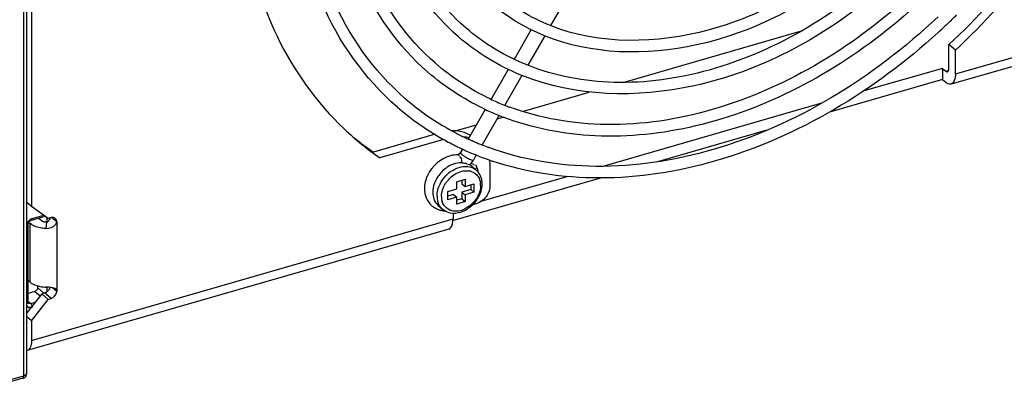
# Model space of a CAD drawing. Header units: inches. Extents: x 0 to 117, y 0 to 83.
# Tile 36 of 62: x 103.04 to 106.05, y 18.92 to 20.05. Entities that reach past the tile are written whole.
import ezdxf

# ---------------------------------------------------------------- set-up
doc = ezdxf.new("R2010")
doc.units = ezdxf.units.IN
doc.header["$LTSCALE"] = 6.431102
doc.header["$MEASUREMENT"] = 0
doc.layers.get('0').update_dxf_attribs({"linetype": 'CONTINUOUS'})

msp = doc.modelspace()

# ---------------------------------------------------------------- linework, layer by layer
at = {"color": 7, "linetype": 'CONTINUOUS'}
for p, q in [((103.0544, 18.9579), (103.0544, 21.5451)), ((103.0643, 18.9664), (103.0643, 21.5484)), ((103.0782, 21.5376), (103.0782, 19.4748)), ((105.8996, 19.8801), (107.1868, 20.2517)), ((107.1736, 20.2205), (105.8865, 19.8489)), ((104.7153, 20.1189), (104.6631, 20.028)), ((105.8711, 20.0293), (105.8688, 20.0271)), ((104.6037, 20.0154), (104.5517, 19.9247)), ((104.6453, 19.9968), (104.5936, 19.9068)), ((104.8854, 19.8544), (105.4299, 20.0116)), ((104.3828, 19.9926), (104.3816, 19.9937)), ((105.8996, 19.9527), (105.88, 19.9697)), ((105.88, 19.8971), (105.88, 19.9697)), ((105.8996, 19.8801), (105.8996, 19.9527)), ((104.2894, 19.8848), (104.2881, 19.8859)), ((104.534, 19.8939), (104.4816, 19.8025)), ((105.8603, 19.8971), (105.6173, 19.827)), ((105.8603, 19.8971), (105.8701, 19.8886)), ((105.8603, 19.8971), (105.8603, 19.863)), ((105.8701, 19.8886), (105.8792, 19.8912)), ((105.8756, 19.8868), (105.8764, 19.8871)), ((105.8798, 19.8942), (105.88, 19.8971)), ((104.5758, 19.8757), (104.5237, 19.7848)), ((105.8603, 19.863), (105.5154, 19.7635)), ((105.8603, 19.863), (105.8701, 19.8545)), ((104.5779, 19.7656), (104.7814, 19.8244)), ((105.4908, 19.7905), (104.8225, 19.5976)), ((104.464, 19.7718), (104.412, 19.6811)), ((104.5058, 19.7537), (104.4542, 19.6636)), ((104.4997, 19.7431), (104.5181, 19.7484)), ((104.3106, 19.6955), (104.122, 19.641)), ((104.3722, 19.7062), (104.4372, 19.725)), ((105.3232, 19.708), (104.99, 19.6118)), ((104.3363, 19.6802), (104.1417, 19.624)), ((104.4251, 19.6752), (104.4235, 19.6759)), ((104.3944, 19.6504), (104.3881, 19.6395)), ((104.3816, 19.6326), (104.3796, 19.6333)), ((104.3916, 19.6346), (104.3938, 19.6328)), ((104.4268, 19.6165), (104.4274, 19.6169)), ((104.4364, 19.6326), (104.4274, 19.6169)), ((104.4349, 19.6326), (104.4325, 19.6336)), ((104.4108, 19.6048), (104.4159, 19.603)), ((104.4216, 19.5989), (104.4364, 19.5861)), ((104.4284, 19.6026), (104.4284, 19.6012)), ((104.4335, 19.6024), (104.4349, 19.601)), ((104.4349, 19.601), (104.4358, 19.5999)), ((104.4782, 19.5933), (104.4782, 19.538)), ((104.8185, 19.5623), (104.3669, 19.4319)), ((104.3767, 19.5507), (104.4023, 19.5581)), ((104.3767, 19.5287), (104.3767, 19.5507)), ((104.3925, 19.5552), (104.3925, 19.5446)), ((104.4023, 19.5581), (104.4023, 19.5361)), ((104.7157, 19.5667), (104.4507, 19.4902)), ((104.3499, 19.521), (104.3767, 19.5287)), ((104.3499, 19.4954), (104.3499, 19.521)), ((104.3925, 19.5446), (104.4023, 19.5361)), ((104.4193, 19.5268), (104.3925, 19.5191)), ((104.3925, 19.5191), (104.4023, 19.5105)), ((104.3925, 19.5191), (104.3925, 19.4984)), ((104.4023, 19.5361), (104.4292, 19.5439)), ((104.4292, 19.5183), (104.4023, 19.5105)), ((104.4193, 19.541), (104.4193, 19.5268)), ((104.4193, 19.5268), (104.4292, 19.5183)), ((104.4292, 19.5439), (104.4292, 19.5183)), ((103.0782, 19.4748), (103.0643, 19.4869)), ((104.3669, 19.5117), (104.3499, 19.5068)), ((104.3767, 19.5032), (104.3499, 19.4954)), ((104.3669, 19.5117), (104.3767, 19.5032)), ((104.3767, 19.4825), (104.3767, 19.5032)), ((104.3925, 19.4984), (104.3767, 19.4939)), ((104.4023, 19.4899), (104.3767, 19.4825)), ((104.3925, 19.4984), (104.4023, 19.4899)), ((104.4023, 19.5105), (104.4023, 19.4899)), ((103.1294, 19.4384), (103.0782, 19.4748)), ((104.3201, 19.4785), (104.3333, 19.467)), ((104.4356, 19.483), (104.4255, 19.4801)), ((103.0698, 19.4263), (103.0743, 19.4225)), ((103.0779, 19.433), (103.1201, 19.4451)), ((103.0782, 19.0656), (104.3654, 19.4372)), ((103.0801, 19.4381), (103.1154, 19.4483)), ((103.1002, 19.4394), (103.1084, 19.4323)), ((103.1242, 19.4274), (103.1216, 19.4078)), ((103.126, 19.4274), (103.126, 19.4399)), ((103.1379, 19.4409), (103.1294, 19.4384)), ((103.1341, 19.4377), (103.1361, 19.4377)), ((103.141, 19.4415), (103.1379, 19.4409)), ((103.1406, 19.4413), (103.155, 19.4287)), ((103.155, 19.4287), (103.155, 19.2156)), ((104.3654, 19.4548), (104.3654, 19.4372)), ((104.3522, 19.406), (103.0651, 19.0345)), ((103.068, 19.1822), (103.068, 19.4204)), ((103.068, 19.4204), (103.068, 19.4204)), ((103.0743, 19.2435), (103.0743, 19.4225)), ((103.0779, 19.4197), (103.0743, 19.4225)), ((103.0743, 19.2435), (103.068, 19.249)), ((103.0886, 19.2155), (103.068, 19.2095)), ((103.0886, 19.2155), (103.1043, 19.202)), ((103.097, 19.2266), (103.0969, 19.2324)), ((103.097, 19.2266), (103.116, 19.2103)), ((103.126, 19.2149), (103.126, 19.2288)), ((103.155, 19.2156), (103.1424, 19.2265)), ((103.1547, 19.2124), (103.155, 19.2156)), ((103.1097, 19.2083), (103.0643, 19.1497)), ((103.0782, 19.1253), (103.1294, 19.1912)), ((103.1182, 19.2107), (103.1097, 19.2083)), ((103.1294, 19.1912), (103.1097, 19.2083)), ((103.1213, 19.2119), (103.1182, 19.2107)), ((103.1379, 19.1937), (103.1182, 19.2107)), ((103.1294, 19.1912), (103.1379, 19.1937)), ((103.0687, 19.1797), (103.0687, 19.1797)), ((103.0697, 19.184), (103.0753, 19.1785)), ((103.073, 19.1677), (103.0745, 19.1687)), ((103.0753, 19.1785), (103.0899, 19.1827)), ((103.0782, 19.1253), (103.0643, 19.1374)), ((103.0782, 19.1253), (103.0782, 19.0656)), ((103.0511, 18.9501), (102.9338, 18.9162)), ((102.9347, 18.9233), (103.0544, 18.9579)), ((103.0617, 18.9627), (103.061, 18.9639))]:
    msp.add_line(p, q, dxfattribs=at)
for points in [[(103.068, 19.4205), (103.068, 19.4209), (103.0682, 19.4222), (103.0685, 19.4236), (103.0692, 19.4251), (103.07, 19.4267), (103.0711, 19.4281), (103.0723, 19.4295), (103.0737, 19.4307), (103.0751, 19.4317), (103.0765, 19.4324), (103.0779, 19.433)], [(103.0681, 19.1809), (103.068, 19.182), (103.068, 19.1822)], [(103.0687, 19.1797), (103.0686, 19.1798), (103.0683, 19.1802), (103.0681, 19.1809)]]:
    msp.add_lwpolyline(points, dxfattribs=at)
for centre, radius, start, end in [((104.5294, 21.4415), 1.9479, 314.2285, 314.8594), ((104.5353, 21.4353), 1.9394, 312.5453, 313.4396), ((104.5315, 21.4394), 1.945, 313.5312, 314.2285), ((104.7491, 20.4185), 0.8107, 229.1206, 239.7744), ((104.807, 20.4984), 0.7683, 244.7103, 248.0565), ((104.8103, 20.5064), 0.777, 248.0511, 248.3282), ((104.7491, 20.4185), 0.8461, 229.1217, 239.7058), ((104.8033, 20.4903), 0.7948, 244.1444, 244.8), ((104.807, 20.4982), 0.8036, 244.8049, 248.0136), ((104.8118, 20.51), 0.7809, 248.329, 249.5269), ((104.8106, 20.507), 0.8131, 248.0095, 248.9226), ((104.6659, 20.3813), 0.9211, 226.6441, 235.3097), ((104.7559, 20.4299), 0.824, 239.7622, 240.6351), ((104.7573, 20.4324), 0.8268, 240.635, 241.4069), ((104.7617, 20.4405), 0.8361, 241.4133, 245.2568), ((104.6465, 20.3988), 0.9215, 230.9618, 235.3092), ((104.7555, 20.4292), 0.8586, 239.6935, 240.169), ((104.757, 20.4318), 0.8616, 240.1695, 241.4627), ((104.761, 20.4392), 0.87, 241.4665, 244.7447), ((104.7655, 20.4486), 0.845, 245.2513, 245.5599), ((104.7666, 20.4512), 0.8478, 245.56, 246.1271), ((104.77, 20.4589), 0.8563, 246.2443, 247.9338), ((104.7728, 20.4656), 0.8635, 247.932, 248.3281), ((104.764, 20.4455), 0.877, 244.7412, 244.9681), ((104.4334, 19.6999), 0.0765, 236.7991, 238.1875), ((104.7648, 20.4471), 0.8788, 244.9681, 245.2985), ((104.7661, 20.45), 0.882, 245.2987, 245.9609), ((104.7689, 20.4563), 0.8889, 245.9619, 247.3419), ((104.7713, 20.462), 0.8951, 247.3408, 247.7563), ((104.7752, 20.4719), 0.8703, 248.3295, 249.7793), ((104.3789, 19.5468), 0.0859, 96.5936, 103.8046), ((104.378, 19.5546), 0.0781, 88.8534, 96.6019), ((104.4727, 19.7414), 0.1343, 238.5705, 240.2495), ((104.3735, 19.6479), 0.0621, 313.3905, 323.6103), ((104.3747, 19.6472), 0.0608, 323.5939, 330.1357), ((104.7741, 20.4689), 0.9025, 247.925, 249.2325), ((104.7785, 20.4806), 0.915, 249.2344, 251.2948), ((104.4055, 19.5087), 0.1039, 127.6546, 138.4331), ((104.4016, 19.5136), 0.0975, 121.9669, 127.603), ((104.4193, 19.4967), 0.1046, 130.9278, 136.5502), ((104.4161, 19.5004), 0.0998, 124.1611, 130.9541), ((104.4041, 19.5425), 0.055, 82.8413, 84.5095), ((104.4069, 19.5385), 0.0458, 74.3409, 83.2003), ((104.3905, 19.5621), 0.0482, 55.7248, 58.1639), ((104.392, 19.5642), 0.0456, 52.1018, 55.7347), ((104.3935, 19.5661), 0.0432, 49.3153, 52.0924), ((104.4075, 19.5527), 0.0441, 49.0952, 54.5981), ((104.3774, 19.5676), 0.0665, 20.4425, 28.8887), ((104.4042, 19.549), 0.0491, 37.4443, 49.0591), ((104.3726, 19.5659), 0.0717, 12.4667, 20.4394), ((104.3698, 19.5652), 0.0745, 10.8561, 12.5067), ((104.3778, 19.5271), 0.1, 160.115, 166.5798), ((104.3841, 19.5248), 0.1067, 153.9145, 160.1235), ((104.419, 19.4968), 0.0905, 142.1641, 147.7801), ((104.4201, 19.496), 0.0918, 131.0068, 142.1576), ((104.3947, 19.5397), 0.0547, 3.9239, 8.1638), ((104.3923, 19.5395), 0.0571, 359.9879, 3.9274), ((104.3825, 19.5069), 0.0659, 179.9973, 181.8625), ((104.38, 19.5067), 0.0633, 181.8343, 187.8134), ((104.3749, 19.506), 0.0582, 187.776, 196.0743), ((104.3859, 19.505), 0.0559, 179.9448, 188.1201), ((104.3808, 19.5043), 0.0507, 188.1089, 196.4783), ((104.3546, 19.5528), 0.1015, 308.724, 326.5496), ((104.3572, 19.551), 0.0983, 326.5828, 332.6612), ((104.3606, 19.5492), 0.0946, 332.676, 335.7637), ((104.3631, 19.548), 0.0917, 335.7668, 338.0994), ((104.3418, 19.5249), 0.0631, 239.0476, 248.0303), ((104.3433, 19.5286), 0.0671, 248.0374, 256.6105), ((104.3441, 19.532), 0.0706, 256.6102, 264.902), ((104.3443, 19.5342), 0.0729, 264.8835, 267.4553), ((104.3581, 19.5484), 0.0959, 302.4947, 308.6988), ((103.1241, 19.4504), 0.0239, 229.0342, 232.5694), ((103.118, 19.4432), 0.0151, 282.395, 287.3224), ((103.1252, 19.3426), 0.1139, 261.7239, 268.178), ((103.1233, 19.1364), 0.0921, 80.6398, 82.97), ((103.1111, 19.2333), 0.0237, 295.5932, 303.5164)]:
    msp.add_arc(centre, radius, start, end, dxfattribs=at)
for points, knots in [([(106.3202, 21.2238), (106.3202, 21.0027), (106.1897, 20.5431), (105.8167, 20.0862), (105.4277, 19.8278), (105.1166, 19.7096), (104.8061, 19.6755), (104.6074, 19.714), (104.5182, 19.7483)], [0, 0, 0, 0, 0.25029, 0.518686, 0.650505, 0.775482, 0.891801, 1, 1, 1, 1]), ([(106.1966, 21.1882), (106.1966, 20.9894), (106.0784, 20.576), (105.679, 20.0913), (105.1438, 19.8017), (104.7385, 19.8094), (104.5756, 19.8754)], [0, 0, 0, 0, 0.25168, 0.521434, 0.777462, 1, 1, 1, 1]), ([(106.5172, 21.1702), (106.4909, 20.9481), (106.3396, 20.5014), (106.0526, 20.131), (105.88, 19.9697)], [0, 0, 0, 0, 0.486267, 1, 1, 1, 1]), ([(106.0739, 21.1527), (106.0739, 20.9776), (105.9697, 20.6133), (105.6177, 20.1863), (105.1459, 19.9312), (104.7887, 19.9383), (104.6451, 19.9966)], [0, 0, 0, 0, 0.251684, 0.521373, 0.77736, 1, 1, 1, 1]), ([(105.8996, 19.9527), (106.0737, 20.1153), (106.3625, 20.489), (106.5132, 20.9402), (106.5382, 21.164)], [0, 0, 0, 0, 0.514018, 1, 1, 1, 1]), ([(104.4048, 20.0205), (104.3271, 20.0878), (104.1989, 20.2711), (104.1628, 20.4892), (104.1628, 20.601)], [0, 0, 0, 0, 0.478906, 1, 1, 1, 1]), ([(104.3816, 19.9937), (104.3007, 20.0638), (104.1673, 20.2531), (104.1282, 20.4786), (104.1274, 20.594)], [0, 0, 0, 0, 0.4813, 1, 1, 1, 1]), ([(104.2881, 19.8859), (104.1976, 19.9643), (104.0482, 20.1764), (104.0046, 20.4291), (104.0038, 20.5583)], [0, 0, 0, 0, 0.481163, 1, 1, 1, 1]), ([(104.3114, 19.9126), (104.224, 19.9883), (104.0798, 20.1945), (104.0392, 20.4396), (104.0392, 20.5654)], [0, 0, 0, 0, 0.479027, 1, 1, 1, 1]), ([(104.1953, 19.7787), (104.0951, 19.8656), (103.9299, 20.1003), (103.8819, 20.3798), (103.8811, 20.5229)], [0, 0, 0, 0, 0.481059, 1, 1, 1, 1]), ([(104.2185, 19.8055), (104.1215, 19.8896), (103.9615, 20.1183), (103.9165, 20.3904), (103.9165, 20.5299)], [0, 0, 0, 0, 0.479129, 1, 1, 1, 1]), ([(103.7268, 20.3524), (103.7415, 20.2295), (103.8051, 19.9926), (103.9487, 19.7918), (104.0335, 19.7116)], [0, 0, 0, 0, 0.51476, 1, 1, 1, 1]), ([(105.6379, 20.2992), (105.5002, 20.1697), (105.1921, 19.9758), (104.813, 19.9681), (104.6629, 20.0276)], [0, 0, 0, 0, 0.539312, 1, 1, 1, 1]), ([(105.7075, 20.218), (105.5504, 20.0697), (105.269, 19.8966), (104.8653, 19.8386), (104.6766, 19.8734), (104.5934, 19.9064)], [0, 0, 0, 0, 0.535889, 0.778022, 1, 1, 1, 1]), ([(105.7773, 20.1363), (105.603, 19.9711), (105.2913, 19.7776), (104.8429, 19.7084), (104.6321, 19.7436), (104.5386, 19.7785)], [0, 0, 0, 0, 0.535178, 0.777565, 1, 1, 1, 1]), ([(105.8466, 20.0549), (105.747, 19.9603), (105.5321, 19.796), (105.1739, 19.6359), (104.8119, 19.5788), (104.5783, 19.617), (104.4744, 19.6553)], [0, 0, 0, 0, 0.275322, 0.536694, 0.778249, 1, 1, 1, 1]), ([(105.8467, 20.0065), (105.654, 19.8297), (105.3127, 19.6226), (104.8225, 19.5444), (104.5898, 19.5785), (104.485, 19.6139)], [0, 0, 0, 0, 0.531974, 0.774975, 1, 1, 1, 1]), ([(105.8701, 19.8886), (105.871, 19.8879), (105.8726, 19.8867), (105.8747, 19.8865), (105.8756, 19.8868)], [0, 0, 0, 0, 0.559224, 1, 1, 1, 1]), ([(105.8764, 19.8871), (105.8774, 19.8877), (105.8791, 19.89), (105.8796, 19.8926), (105.8798, 19.8942)], [0, 0, 0, 0, 0.421845, 1, 1, 1, 1]), ([(105.8996, 19.8801), (105.8996, 19.8762), (105.8991, 19.8652), (105.8939, 19.8511), (105.8865, 19.8489)], [0, 0, 0, 0, 0.336539, 1, 1, 1, 1]), ([(104.3881, 19.6395), (104.3868, 19.6372), (104.3855, 19.6361), (104.3796, 19.6323), (104.3812, 19.6332), (104.3815, 19.6334)], [0, 0, 0, 0, 0.685297, 0.899272, 1, 1, 1, 1]), ([(104.3873, 19.6399), (104.387, 19.6396), (104.3888, 19.6373), (104.3902, 19.6367), (104.3915, 19.6358)], [0, 0, 0, 0, 0.229694, 1, 1, 1, 1]), ([(104.3849, 19.6304), (104.3844, 19.6308), (104.3833, 19.6316), (104.3822, 19.6323), (104.3816, 19.6326)], [0, 0, 0, 0, 0.496879, 1, 1, 1, 1]), ([(104.3888, 19.6251), (104.3884, 19.6255), (104.3872, 19.6261), (104.386, 19.6259), (104.3854, 19.6256)], [0, 0, 0, 0, 0.466719, 1, 1, 1, 1]), ([(104.4037, 19.607), (104.4047, 19.6067), (104.4061, 19.6062), (104.4076, 19.6057), (104.4081, 19.6053)], [0, 0, 0, 0, 0.609982, 1, 1, 1, 1]), ([(104.4191, 19.6184), (104.4207, 19.6178), (104.4231, 19.6169), (104.4259, 19.6163), (104.4268, 19.6165)], [0, 0, 0, 0, 0.635388, 1, 1, 1, 1]), ([(104.4358, 19.5999), (104.4375, 19.5977), (104.438, 19.5921), (104.4345, 19.5896), (104.4333, 19.5888)], [0, 0, 0, 0, 0.657936, 1, 1, 1, 1]), ([(104.4494, 19.5395), (104.4494, 19.5382), (104.4493, 19.5354), (104.449, 19.5327), (104.4488, 19.5313)], [0, 0, 0, 0, 0.494449, 1, 1, 1, 1]), ([(103.0778, 19.4333), (103.0785, 19.4336), (103.0798, 19.4352), (103.0801, 19.4371), (103.0801, 19.4381)], [0, 0, 0, 0, 0.422307, 1, 1, 1, 1]), ([(103.1095, 19.4314), (103.1103, 19.4308), (103.1119, 19.4297), (103.1138, 19.429), (103.1148, 19.4287)], [0, 0, 0, 0, 0.475739, 1, 1, 1, 1]), ([(103.1148, 19.4287), (103.1153, 19.4285), (103.1163, 19.4283), (103.1174, 19.4282), (103.1179, 19.4282)], [0, 0, 0, 0, 0.48778, 1, 1, 1, 1]), ([(103.1179, 19.4282), (103.1184, 19.4281), (103.1195, 19.4282), (103.1206, 19.4283), (103.1212, 19.4285)], [0, 0, 0, 0, 0.483309, 1, 1, 1, 1]), ([(103.1512, 19.4198), (103.1519, 19.4207), (103.1532, 19.4225), (103.1541, 19.4246), (103.1544, 19.4256)], [0, 0, 0, 0, 0.516096, 1, 1, 1, 1]), ([(103.1544, 19.4256), (103.1546, 19.4261), (103.1549, 19.4271), (103.155, 19.4282), (103.155, 19.4287)], [0, 0, 0, 0, 0.510595, 1, 1, 1, 1]), ([(104.3522, 19.406), (104.3543, 19.4066), (104.3644, 19.4137), (104.3654, 19.4276), (104.3654, 19.4372)], [0, 0, 0, 0, 0.183402, 1, 1, 1, 1]), ([(103.0677, 19.4204), (103.0675, 19.4195), (103.0662, 19.4175), (103.0642, 19.4165), (103.063, 19.4162)], [0, 0, 0, 0, 0.43696, 1, 1, 1, 1]), ([(103.1216, 19.4078), (103.1174, 19.4079), (103.1023, 19.4093), (103.087, 19.4136), (103.0779, 19.4197)], [0, 0, 0, 0, 0.277985, 1, 1, 1, 1]), ([(103.0743, 19.2435), (103.0763, 19.2418), (103.0867, 19.2347), (103.0991, 19.2313), (103.1089, 19.2299)], [0, 0, 0, 0, 0.212757, 1, 1, 1, 1]), ([(103.0938, 19.2191), (103.093, 19.2183), (103.0915, 19.2168), (103.0896, 19.2157), (103.0886, 19.2155)], [0, 0, 0, 0, 0.531075, 1, 1, 1, 1]), ([(103.097, 19.2261), (103.097, 19.2249), (103.0962, 19.2223), (103.0947, 19.2202), (103.0938, 19.2191)], [0, 0, 0, 0, 0.464078, 1, 1, 1, 1]), ([(103.1292, 19.2179), (103.1284, 19.217), (103.1269, 19.2155), (103.1251, 19.2141), (103.1242, 19.2135)], [0, 0, 0, 0, 0.502791, 1, 1, 1, 1]), ([(103.155, 19.2156), (103.155, 19.2168), (103.1545, 19.2191), (103.1531, 19.221), (103.1523, 19.2218)], [0, 0, 0, 0, 0.505962, 1, 1, 1, 1]), ([(103.0677, 19.1822), (103.0675, 19.1813), (103.0662, 19.1793), (103.0642, 19.1783), (103.063, 19.1779)], [0, 0, 0, 0, 0.436647, 1, 1, 1, 1]), ([(103.0639, 19.1719), (103.0643, 19.1705), (103.0653, 19.1678), (103.0681, 19.1665), (103.0694, 19.1665)], [0, 0, 0, 0, 0.533396, 1, 1, 1, 1]), ([(103.0753, 19.1785), (103.074, 19.1781), (103.0717, 19.1778), (103.0689, 19.1785), (103.0683, 19.1794)], [0, 0, 0, 0, 0.54525, 1, 1, 1, 1]), ([(103.0694, 19.1665), (103.0699, 19.1665), (103.0712, 19.1668), (103.0724, 19.1674), (103.073, 19.1677)], [0, 0, 0, 0, 0.446515, 1, 1, 1, 1]), ([(103.0796, 19.1695), (103.0797, 19.1689), (103.08, 19.1677), (103.0801, 19.1664), (103.0801, 19.1658)], [0, 0, 0, 0, 0.529163, 1, 1, 1, 1]), ([(103.0782, 19.0656), (103.0782, 19.0617), (103.0777, 19.0507), (103.0725, 19.0366), (103.0651, 19.0345)], [0, 0, 0, 0, 0.336539, 1, 1, 1, 1]), ([(103.0511, 18.9501), (103.0543, 18.951), (103.0607, 18.9525), (103.0631, 18.9602), (103.0617, 18.9627)], [0, 0, 0, 0, 0.536021, 1, 1, 1, 1]), ([(103.0513, 18.9495), (103.0521, 18.9495), (103.0546, 18.9521), (103.0531, 18.955), (103.0525, 18.9569)], [0, 0, 0, 0, 0.30149, 1, 1, 1, 1])]:
    msp.add_open_spline(points, degree=3, knots=knots, dxfattribs=at)
for points in [[(104.6629, 20.0276), (104.6032, 20.0514), (104.5465, 20.0853), (104.4978, 20.1274)], [(104.6451, 19.9966), (104.5834, 20.0217), (104.525, 20.0571), (104.4746, 20.1007)], [(104.5934, 19.9064), (104.5251, 19.9335), (104.4603, 19.9724), (104.4048, 20.0205)], [(104.5756, 19.8754), (104.5059, 19.9036), (104.4398, 19.9435), (104.3828, 19.9926)], [(104.4788, 19.8037), (104.4186, 19.8322), (104.3617, 19.869), (104.3114, 19.9126)], [(104.4567, 19.775), (104.3967, 19.8041), (104.3399, 19.8412), (104.2894, 19.8848)], [(105.8865, 19.8489), (105.881, 19.8473), (105.8745, 19.8507), (105.8701, 19.8545)], [(104.3828, 19.7052), (104.3761, 19.7063), (104.3694, 19.7067), (104.3627, 19.7065)], [(104.4162, 19.6932), (104.4061, 19.6993), (104.3945, 19.7034), (104.3828, 19.7052)], [(104.3966, 19.6889), (104.4026, 19.6883), (104.4087, 19.6872), (104.4145, 19.6855)], [(104.3584, 19.6302), (104.3289, 19.623), (104.3016, 19.5991), (104.2883, 19.5717)], [(104.3918, 19.6089), (104.3833, 19.6091), (104.3746, 19.6074), (104.3666, 19.6045)], [(104.3918, 19.6089), (104.392, 19.6144), (104.3929, 19.6215), (104.3888, 19.6251)], [(104.3918, 19.6089), (104.3958, 19.6089), (104.3999, 19.6081), (104.4037, 19.607)], [(104.3938, 19.6328), (104.3966, 19.6307), (104.3996, 19.6287), (104.4027, 19.6268)], [(104.406, 19.6248), (104.4102, 19.6224), (104.4146, 19.6202), (104.4191, 19.6184)], [(104.4184, 19.6054), (104.4217, 19.6064), (104.4282, 19.6061), (104.4284, 19.6026)], [(104.4757, 19.6178), (104.4774, 19.6098), (104.4782, 19.6015), (104.4782, 19.5933)], [(104.3278, 19.5776), (104.3193, 19.568), (104.3124, 19.5567), (104.3081, 19.5446)], [(104.3666, 19.6045), (104.3608, 19.6024), (104.3552, 19.5997), (104.35, 19.5964)], [(104.3598, 19.5653), (104.3703, 19.5744), (104.3835, 19.5814), (104.3972, 19.5836)], [(104.3601, 19.583), (104.3742, 19.5925), (104.3923, 19.5989), (104.4093, 19.5973)], [(104.3972, 19.5836), (104.4022, 19.5844), (104.4073, 19.5846), (104.4123, 19.584)], [(104.4109, 19.5971), (104.4187, 19.5961), (104.4266, 19.5933), (104.433, 19.5887)], [(104.4193, 19.5827), (104.4258, 19.5808), (104.432, 19.5773), (104.4368, 19.5725)], [(104.4506, 19.5654), (104.4488, 19.5702), (104.4463, 19.5748), (104.4432, 19.5788)], [(104.2805, 19.5503), (104.2773, 19.5367), (104.2771, 19.5219), (104.2809, 19.5085)], [(104.3258, 19.5436), (104.3303, 19.5527), (104.3363, 19.5613), (104.3433, 19.5687)], [(104.4368, 19.5725), (104.4401, 19.5693), (104.4428, 19.5654), (104.4448, 19.5612)], [(104.4448, 19.5612), (104.4468, 19.5569), (104.4482, 19.5522), (104.4488, 19.5475)], [(104.4534, 19.555), (104.4528, 19.5585), (104.4518, 19.562), (104.4506, 19.5654)], [(104.4543, 19.5438), (104.4543, 19.5475), (104.454, 19.5513), (104.4534, 19.555)], [(104.3081, 19.5446), (104.3052, 19.5362), (104.3034, 19.5272), (104.3034, 19.5183)], [(104.3034, 19.5183), (104.3034, 19.5114), (104.3045, 19.5044), (104.3068, 19.498)], [(104.3166, 19.5069), (104.3166, 19.5195), (104.3202, 19.5323), (104.3258, 19.5436)], [(104.3301, 19.5051), (104.3301, 19.519), (104.335, 19.5332), (104.3425, 19.5451)], [(104.4488, 19.5313), (104.4478, 19.523), (104.4451, 19.5148), (104.4414, 19.5073)], [(104.4483, 19.5138), (104.4521, 19.5233), (104.4543, 19.5336), (104.4543, 19.5438)], [(104.4782, 19.538), (104.4782, 19.528), (104.4747, 19.5178), (104.4694, 19.5094)], [(104.2809, 19.5085), (104.2835, 19.4993), (104.2882, 19.4903), (104.2946, 19.4831)], [(104.3068, 19.498), (104.3095, 19.4906), (104.3141, 19.4836), (104.3201, 19.4785)], [(104.3333, 19.467), (104.3265, 19.4729), (104.3215, 19.4813), (104.319, 19.4899)], [(104.3672, 19.4605), (104.3521, 19.4624), (104.3365, 19.4753), (104.3322, 19.4899)], [(104.4414, 19.5073), (104.4302, 19.4849), (104.407, 19.4649), (104.3822, 19.4609)], [(104.4694, 19.5094), (104.4618, 19.4973), (104.4493, 19.487), (104.4356, 19.483)], [(104.2946, 19.4831), (104.2988, 19.4783), (104.3038, 19.4741), (104.3093, 19.4708)], [(104.3333, 19.467), (104.3374, 19.4635), (104.3421, 19.4606), (104.3472, 19.4586)], [(104.3472, 19.4586), (104.358, 19.4542), (104.3707, 19.4537), (104.3822, 19.4561)], [(104.3822, 19.4609), (104.3773, 19.4601), (104.3721, 19.4599), (104.3672, 19.4605)], [(104.3822, 19.4561), (104.3919, 19.4581), (104.4013, 19.4622), (104.4097, 19.4675)], [(103.0801, 19.4381), (103.073, 19.4361), (103.0667, 19.4297), (103.0642, 19.4228)], [(103.1242, 19.4274), (103.1296, 19.4273), (103.1338, 19.4345), (103.1348, 19.4399)], [(103.1508, 19.4387), (103.1483, 19.4409), (103.1444, 19.4418), (103.141, 19.4415)], [(103.155, 19.4287), (103.155, 19.4323), (103.1535, 19.4363), (103.1508, 19.4387)], [(103.1216, 19.4078), (103.1323, 19.4074), (103.1446, 19.4114), (103.1512, 19.4198)], [(103.1345, 19.2278), (103.1302, 19.2284), (103.1259, 19.2286), (103.1216, 19.2288)], [(103.1346, 19.2278), (103.1337, 19.2242), (103.1317, 19.2207), (103.1292, 19.2179)], [(103.1523, 19.2218), (103.1488, 19.2254), (103.1432, 19.2265), (103.1382, 19.2273)], [(103.1379, 19.1937), (103.146, 19.196), (103.1532, 19.2042), (103.1547, 19.2124)], [(103.0753, 19.1785), (103.0777, 19.1763), (103.0788, 19.1728), (103.0796, 19.1695)], [(103.0544, 18.9579), (103.0584, 18.959), (103.0669, 18.9638), (103.0635, 18.9661)]]:
    msp.add_open_spline(points, degree=3, dxfattribs=at)

doc.saveas('drawing.dxf')
